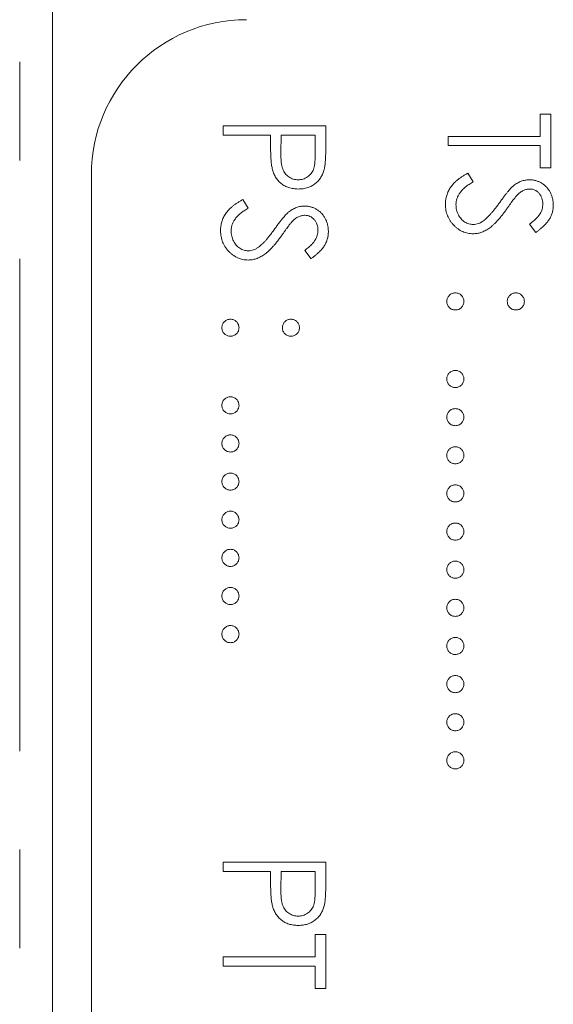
# Model space of a CAD drawing. Header units: millimetres. Extents: x -84 to 512, y -271 to 485.
# Tile 16 of 23: x 81.58 to 88.46, y 391.69 to 404.39. Entities that reach past the tile are written whole.
import ezdxf

# ---------------------------------------------------------------- set-up
doc = ezdxf.new("R2010")
doc.units = ezdxf.units.MM
doc.linetypes.add('PHANTOM', pattern=[12.7, 6.35, -1.27, 1.27, -1.27, 1.27, -1.27])

msp = doc.modelspace()

# ---------------------------------------------------------------- linework, layer by layer
at = {"color": 8, "linetype": 'PHANTOM', "lineweight": 0}
msp.add_line((81.576, 331.456), (81.576, 412.39), dxfattribs=at)
at = {"color": 7, "linetype": 'Continuous', "lineweight": 15}
for p, q in [((82, 344.39), (82, 412.39)), ((88.287, 403.173), (88.423, 403.173)), ((88.287, 402.885), (88.287, 403.173)), ((88.423, 403.173), (88.423, 402.478)), ((84.2, 403.02), (85.523, 403.02)), ((84.2, 402.902), (84.2, 403.02)), ((85.523, 403.02), (85.523, 402.761)), ((84.811, 402.902), (84.2, 402.902)), ((84.811, 402.807), (84.811, 402.902)), ((84.946, 402.902), (84.943, 402.67)), ((85.387, 402.902), (84.946, 402.902)), ((85.387, 402.66), (85.387, 402.902)), ((87.1, 402.766), (87.1, 402.885)), ((87.1, 402.885), (88.287, 402.885)), ((88.287, 402.766), (87.1, 402.766)), ((88.287, 402.478), (88.287, 402.766)), ((88.423, 402.478), (88.287, 402.478)), ((82.5, 402.39), (82.5, 346.39)), ((87.355, 402.41), (87.422, 402.298)), ((84.455, 402.071), (84.522, 401.959)), ((88.233, 401.647), (88.152, 401.754)), ((85.333, 401.307), (85.252, 401.415)), ((84.2, 393.523), (85.523, 393.523)), ((84.2, 393.404), (84.2, 393.523)), ((85.523, 393.523), (85.523, 393.263)), ((84.811, 393.404), (84.2, 393.404)), ((84.811, 393.309), (84.811, 393.404)), ((84.946, 393.404), (84.943, 393.172)), ((85.387, 393.404), (84.946, 393.404)), ((85.387, 393.162), (85.387, 393.404)), ((85.387, 392.59), (85.523, 392.59)), ((85.387, 392.301), (85.387, 392.59)), ((85.523, 392.59), (85.523, 391.894)), ((84.2, 392.183), (84.2, 392.301)), ((84.2, 392.301), (85.387, 392.301)), ((85.387, 392.183), (84.2, 392.183)), ((85.387, 391.894), (85.387, 392.183)), ((85.523, 391.894), (85.387, 391.894))]:
    msp.add_line(p, q, dxfattribs=at)
msp.add_arc((84.5, 402.39), 2, 90, 180, dxfattribs=at)
for points, knots in [([(84.832, 402.47), (84.831, 402.479), (84.827, 402.497), (84.822, 402.527), (84.819, 402.561), (84.816, 402.601), (84.814, 402.646), (84.812, 402.695), (84.811, 402.749), (84.811, 402.787), (84.811, 402.807)], [0, 0, 0, 0, 0.075173, 0.164746, 0.268017, 0.385912, 0.517789, 0.663691, 0.824413, 1, 1, 1, 1]), ([(85.523, 402.761), (85.523, 402.743), (85.523, 402.709), (85.522, 402.66), (85.52, 402.615), (85.518, 402.575), (85.516, 402.54), (85.512, 402.509), (85.508, 402.483), (85.505, 402.467), (85.503, 402.46)], [0, 0, 0, 0, 0.176956, 0.339055, 0.486318, 0.618781, 0.735619, 0.838742, 0.926457, 1, 1, 1, 1]), ([(84.943, 402.67), (84.943, 402.659), (84.943, 402.637), (84.945, 402.605), (84.947, 402.576), (84.949, 402.549), (84.953, 402.525), (84.956, 402.502), (84.962, 402.483), (84.969, 402.46), (84.981, 402.434), (84.998, 402.406), (85.021, 402.382), (85.046, 402.362), (85.074, 402.345), (85.104, 402.333), (85.135, 402.326), (85.157, 402.325), (85.168, 402.325)], [0, 0, 0, 0, 0.0725384, 0.1400338, 0.2024957, 0.2605751, 0.3132283, 0.3615832, 0.4048784, 0.4441274, 0.5163997, 0.5865067, 0.6550854, 0.7243838, 0.7939735, 0.8616377, 0.9301109, 1, 1, 1, 1]), ([(85.168, 402.325), (85.178, 402.325), (85.199, 402.326), (85.23, 402.333), (85.26, 402.345), (85.287, 402.362), (85.312, 402.382), (85.334, 402.405), (85.352, 402.431), (85.363, 402.456), (85.37, 402.478), (85.375, 402.496), (85.379, 402.518), (85.382, 402.542), (85.384, 402.568), (85.386, 402.596), (85.387, 402.627), (85.387, 402.649), (85.387, 402.66)], [0, 0, 0, 0, 0.070044, 0.139238, 0.208197, 0.279173, 0.349987, 0.418354, 0.48761, 0.557411, 0.59533, 0.637964, 0.685913, 0.738185, 0.796103, 0.858517, 0.926658, 1, 1, 1, 1]), ([(85.168, 402.206), (85.157, 402.206), (85.136, 402.207), (85.105, 402.211), (85.075, 402.216), (85.047, 402.223), (85.02, 402.233), (84.995, 402.245), (84.971, 402.26), (84.948, 402.276), (84.928, 402.295), (84.909, 402.315), (84.891, 402.336), (84.876, 402.36), (84.862, 402.385), (84.85, 402.412), (84.84, 402.441), (84.835, 402.46), (84.832, 402.47)], [0, 0, 0, 0, 0.070119, 0.137192, 0.202016, 0.264631, 0.326117, 0.38601, 0.445812, 0.505298, 0.564633, 0.624283, 0.683902, 0.743953, 0.805388, 0.868388, 0.933084, 1, 1, 1, 1]), ([(85.503, 402.46), (85.501, 402.45), (85.496, 402.432), (85.486, 402.406), (85.474, 402.382), (85.461, 402.358), (85.445, 402.336), (85.428, 402.315), (85.409, 402.295), (85.388, 402.277), (85.365, 402.26), (85.341, 402.246), (85.316, 402.234), (85.289, 402.223), (85.261, 402.216), (85.231, 402.21), (85.2, 402.207), (85.179, 402.206), (85.168, 402.206)], [0, 0, 0, 0, 0.0624813, 0.1234904, 0.1834111, 0.2431532, 0.3021267, 0.3617097, 0.4218423, 0.4829319, 0.5445523, 0.6056807, 0.6676797, 0.7299844, 0.7945509, 0.8603456, 0.9289074, 1, 1, 1, 1]), ([(87.066, 402.008), (87.066, 402.018), (87.067, 402.037), (87.07, 402.067), (87.075, 402.096), (87.082, 402.123), (87.092, 402.151), (87.103, 402.177), (87.117, 402.203), (87.132, 402.228), (87.151, 402.253), (87.172, 402.277), (87.195, 402.3), (87.222, 402.323), (87.251, 402.346), (87.283, 402.368), (87.318, 402.389), (87.343, 402.403), (87.355, 402.41)], [0, 0, 0, 0, 0.057208, 0.113696, 0.169178, 0.224159, 0.27872, 0.333794, 0.389241, 0.445822, 0.503704, 0.564294, 0.627975, 0.695038, 0.765373, 0.839611, 0.917538, 1, 1, 1, 1]), ([(87.947, 402.251), (87.954, 402.257), (87.97, 402.268), (87.994, 402.284), (88.018, 402.297), (88.043, 402.307), (88.069, 402.315), (88.095, 402.321), (88.121, 402.324), (88.139, 402.325), (88.148, 402.325)], [0, 0, 0, 0, 0.133507, 0.262559, 0.388264, 0.512667, 0.633722, 0.755394, 0.877553, 1, 1, 1, 1]), ([(88.148, 402.325), (88.162, 402.325), (88.19, 402.324), (88.23, 402.315), (88.269, 402.302), (88.305, 402.284), (88.339, 402.26), (88.369, 402.233), (88.395, 402.201), (88.417, 402.165), (88.435, 402.126), (88.448, 402.085), (88.455, 402.043), (88.456, 402.014), (88.457, 401.999)], [0, 0, 0, 0, 0.083785, 0.16578, 0.24628, 0.327461, 0.408797, 0.489715, 0.571376, 0.655523, 0.741019, 0.826547, 0.911989, 1, 1, 1, 1]), ([(87.422, 402.298), (87.405, 402.288), (87.371, 402.268), (87.326, 402.234), (87.288, 402.2), (87.257, 402.164), (87.232, 402.127), (87.215, 402.088), (87.204, 402.048), (87.202, 402.021), (87.202, 402.008)], [0, 0, 0, 0, 0.159004, 0.304646, 0.438547, 0.562322, 0.677433, 0.786897, 0.893611, 1, 1, 1, 1]), ([(87.767, 402.034), (87.777, 402.048), (87.796, 402.075), (87.824, 402.112), (87.849, 402.145), (87.873, 402.175), (87.894, 402.2), (87.913, 402.221), (87.931, 402.238), (87.942, 402.247), (87.947, 402.251)], [0, 0, 0, 0, 0.181535, 0.347082, 0.495568, 0.628357, 0.74552, 0.845831, 0.930782, 1, 1, 1, 1]), ([(88.154, 402.206), (88.147, 402.206), (88.132, 402.206), (88.111, 402.202), (88.091, 402.196), (88.07, 402.188), (88.049, 402.176), (88.027, 402.161), (88.005, 402.142), (87.99, 402.127), (87.983, 402.119)], [0, 0, 0, 0, 0.107285, 0.214746, 0.322939, 0.434116, 0.553412, 0.686073, 0.834256, 1, 1, 1, 1]), ([(88.321, 402.012), (88.321, 402.026), (88.32, 402.052), (88.31, 402.09), (88.295, 402.123), (88.274, 402.152), (88.248, 402.176), (88.219, 402.194), (88.187, 402.204), (88.165, 402.206), (88.154, 402.206)], [0, 0, 0, 0, 0.143073, 0.275903, 0.402371, 0.528414, 0.650356, 0.765895, 0.880774, 1, 1, 1, 1]), ([(84.166, 401.668), (84.166, 401.678), (84.167, 401.698), (84.17, 401.728), (84.175, 401.756), (84.182, 401.784), (84.192, 401.811), (84.203, 401.838), (84.217, 401.864), (84.232, 401.889), (84.251, 401.914), (84.272, 401.937), (84.295, 401.961), (84.322, 401.984), (84.351, 402.007), (84.383, 402.029), (84.418, 402.05), (84.443, 402.064), (84.455, 402.071)], [0, 0, 0, 0, 0.057208, 0.113696, 0.169178, 0.224159, 0.27872, 0.333794, 0.389241, 0.445822, 0.503704, 0.564294, 0.627975, 0.695038, 0.765373, 0.839611, 0.917538, 1, 1, 1, 1]), ([(87.983, 402.119), (87.98, 402.116), (87.974, 402.109), (87.964, 402.097), (87.952, 402.08), (87.936, 402.06), (87.918, 402.036), (87.898, 402.008), (87.876, 401.976), (87.859, 401.953), (87.851, 401.941)], [0, 0, 0, 0, 0.052594, 0.124952, 0.218094, 0.333502, 0.468789, 0.624938, 0.801683, 1, 1, 1, 1]), ([(84.522, 401.959), (84.505, 401.948), (84.471, 401.928), (84.426, 401.895), (84.388, 401.861), (84.357, 401.825), (84.332, 401.788), (84.315, 401.749), (84.304, 401.709), (84.302, 401.682), (84.302, 401.668)], [0, 0, 0, 0, 0.159004, 0.304646, 0.438547, 0.562322, 0.677433, 0.786897, 0.893611, 1, 1, 1, 1]), ([(85.047, 401.912), (85.054, 401.918), (85.07, 401.929), (85.094, 401.944), (85.118, 401.957), (85.143, 401.967), (85.169, 401.976), (85.195, 401.982), (85.221, 401.985), (85.239, 401.986), (85.248, 401.986)], [0, 0, 0, 0, 0.133507, 0.262559, 0.388264, 0.512667, 0.633722, 0.755394, 0.877553, 1, 1, 1, 1]), ([(85.248, 401.986), (85.262, 401.985), (85.29, 401.984), (85.33, 401.976), (85.369, 401.963), (85.405, 401.945), (85.439, 401.921), (85.469, 401.894), (85.495, 401.862), (85.517, 401.826), (85.535, 401.787), (85.548, 401.746), (85.555, 401.703), (85.556, 401.675), (85.557, 401.66)], [0, 0, 0, 0, 0.083785, 0.16578, 0.24628, 0.327461, 0.408797, 0.489715, 0.571376, 0.655523, 0.741019, 0.826547, 0.911989, 1, 1, 1, 1]), ([(87.424, 401.63), (87.412, 401.63), (87.389, 401.63), (87.354, 401.636), (87.321, 401.644), (87.289, 401.657), (87.257, 401.672), (87.228, 401.691), (87.199, 401.714), (87.172, 401.74), (87.147, 401.768), (87.126, 401.797), (87.107, 401.829), (87.092, 401.862), (87.081, 401.896), (87.072, 401.932), (87.067, 401.969), (87.066, 401.995), (87.066, 402.008)], [0, 0, 0, 0, 0.061484, 0.121775, 0.18092, 0.240256, 0.300114, 0.361146, 0.423501, 0.488669, 0.553954, 0.617581, 0.680238, 0.742187, 0.804663, 0.868259, 0.93302, 1, 1, 1, 1]), ([(87.202, 402.008), (87.202, 401.996), (87.203, 401.973), (87.209, 401.939), (87.218, 401.906), (87.232, 401.875), (87.248, 401.846), (87.268, 401.82), (87.29, 401.798), (87.315, 401.78), (87.341, 401.766), (87.369, 401.756), (87.397, 401.75), (87.416, 401.749), (87.426, 401.748)], [0, 0, 0, 0, 0.091264, 0.18093, 0.270088, 0.360156, 0.448343, 0.532666, 0.613834, 0.693982, 0.772716, 0.849335, 0.923967, 1, 1, 1, 1]), ([(87.851, 401.941), (87.841, 401.927), (87.82, 401.899), (87.79, 401.86), (87.76, 401.824), (87.731, 401.791), (87.704, 401.762), (87.677, 401.737), (87.65, 401.715), (87.617, 401.691), (87.576, 401.666), (87.525, 401.645), (87.475, 401.632), (87.441, 401.63), (87.424, 401.63)], [0, 0, 0, 0, 0.096972, 0.187773, 0.272396, 0.351321, 0.424335, 0.491909, 0.554233, 0.611268, 0.716348, 0.81454, 0.908495, 1, 1, 1, 1]), ([(87.556, 401.796), (87.563, 401.802), (87.579, 401.814), (87.603, 401.836), (87.627, 401.861), (87.654, 401.889), (87.68, 401.92), (87.708, 401.955), (87.737, 401.993), (87.757, 402.02), (87.767, 402.034)], [0, 0, 0, 0, 0.0902792, 0.1895299, 0.2991979, 0.4189259, 0.5483763, 0.6881364, 0.8390835, 1, 1, 1, 1]), ([(88.152, 401.754), (88.16, 401.76), (88.176, 401.773), (88.198, 401.792), (88.219, 401.81), (88.237, 401.827), (88.253, 401.844), (88.267, 401.86), (88.279, 401.875), (88.291, 401.894), (88.303, 401.918), (88.314, 401.948), (88.32, 401.98), (88.321, 402.001), (88.321, 402.012)], [0, 0, 0, 0, 0.098469, 0.189629, 0.274184, 0.352183, 0.423199, 0.488551, 0.548473, 0.60144, 0.701198, 0.799592, 0.898545, 1, 1, 1, 1]), ([(88.457, 401.999), (88.456, 401.983), (88.455, 401.952), (88.446, 401.907), (88.431, 401.863), (88.413, 401.828), (88.396, 401.8), (88.38, 401.779), (88.361, 401.758), (88.341, 401.736), (88.317, 401.714), (88.292, 401.692), (88.263, 401.669), (88.243, 401.654), (88.233, 401.647)], [0, 0, 0, 0, 0.107233, 0.213252, 0.31883, 0.426794, 0.483646, 0.543604, 0.608308, 0.677127, 0.750686, 0.828713, 0.91219, 1, 1, 1, 1]), ([(84.867, 401.695), (84.877, 401.709), (84.896, 401.736), (84.924, 401.773), (84.949, 401.806), (84.973, 401.835), (84.994, 401.86), (85.013, 401.882), (85.031, 401.898), (85.042, 401.908), (85.047, 401.912)], [0, 0, 0, 0, 0.181535, 0.347082, 0.495568, 0.628357, 0.74552, 0.845831, 0.930782, 1, 1, 1, 1]), ([(85.254, 401.867), (85.247, 401.867), (85.232, 401.867), (85.211, 401.862), (85.191, 401.857), (85.17, 401.849), (85.149, 401.837), (85.127, 401.822), (85.105, 401.802), (85.09, 401.788), (85.083, 401.78)], [0, 0, 0, 0, 0.107285, 0.214746, 0.322939, 0.434116, 0.553412, 0.686073, 0.834256, 1, 1, 1, 1]), ([(85.421, 401.673), (85.421, 401.687), (85.42, 401.713), (85.41, 401.751), (85.395, 401.784), (85.374, 401.813), (85.348, 401.837), (85.319, 401.855), (85.287, 401.865), (85.265, 401.866), (85.254, 401.867)], [0, 0, 0, 0, 0.143073, 0.275903, 0.402371, 0.528414, 0.650356, 0.765895, 0.880774, 1, 1, 1, 1]), ([(84.656, 401.457), (84.663, 401.463), (84.679, 401.475), (84.703, 401.496), (84.727, 401.521), (84.754, 401.549), (84.78, 401.581), (84.808, 401.616), (84.837, 401.654), (84.857, 401.681), (84.867, 401.695)], [0, 0, 0, 0, 0.090279, 0.18953, 0.299198, 0.418926, 0.548376, 0.688136, 0.839084, 1, 1, 1, 1]), ([(85.083, 401.78), (85.08, 401.777), (85.074, 401.77), (85.064, 401.758), (85.052, 401.741), (85.036, 401.721), (85.018, 401.697), (84.998, 401.668), (84.976, 401.637), (84.959, 401.614), (84.951, 401.602)], [0, 0, 0, 0, 0.052594, 0.124952, 0.218094, 0.333502, 0.468789, 0.624938, 0.801683, 1, 1, 1, 1]), ([(87.426, 401.748), (87.437, 401.749), (87.459, 401.75), (87.492, 401.76), (87.525, 401.775), (87.545, 401.789), (87.556, 401.796)], [0, 0, 0, 0, 0.234723, 0.477158, 0.728556, 1, 1, 1, 1]), ([(84.524, 401.29), (84.512, 401.291), (84.489, 401.291), (84.454, 401.297), (84.421, 401.305), (84.389, 401.318), (84.357, 401.333), (84.328, 401.352), (84.299, 401.375), (84.272, 401.4), (84.247, 401.428), (84.226, 401.458), (84.207, 401.49), (84.192, 401.522), (84.181, 401.557), (84.172, 401.593), (84.167, 401.63), (84.166, 401.655), (84.166, 401.668)], [0, 0, 0, 0, 0.061484, 0.121775, 0.18092, 0.240256, 0.300114, 0.361146, 0.423501, 0.488669, 0.553954, 0.617581, 0.680238, 0.742187, 0.804663, 0.868259, 0.93302, 1, 1, 1, 1]), ([(84.302, 401.668), (84.302, 401.657), (84.303, 401.634), (84.309, 401.6), (84.318, 401.567), (84.332, 401.536), (84.348, 401.507), (84.368, 401.481), (84.39, 401.459), (84.415, 401.441), (84.441, 401.427), (84.469, 401.416), (84.497, 401.41), (84.516, 401.41), (84.526, 401.409)], [0, 0, 0, 0, 0.091264, 0.18093, 0.270088, 0.360156, 0.448343, 0.532666, 0.613834, 0.693982, 0.772716, 0.849335, 0.923967, 1, 1, 1, 1]), ([(84.951, 401.602), (84.941, 401.588), (84.92, 401.56), (84.89, 401.52), (84.86, 401.484), (84.831, 401.452), (84.804, 401.423), (84.777, 401.398), (84.75, 401.375), (84.717, 401.352), (84.676, 401.327), (84.625, 401.306), (84.575, 401.293), (84.541, 401.291), (84.524, 401.29)], [0, 0, 0, 0, 0.096972, 0.187773, 0.272396, 0.351321, 0.424335, 0.491909, 0.554233, 0.611268, 0.716348, 0.81454, 0.908495, 1, 1, 1, 1]), ([(85.252, 401.415), (85.26, 401.421), (85.276, 401.434), (85.298, 401.453), (85.319, 401.47), (85.337, 401.488), (85.353, 401.504), (85.367, 401.52), (85.379, 401.536), (85.391, 401.555), (85.403, 401.579), (85.414, 401.609), (85.42, 401.641), (85.421, 401.662), (85.421, 401.673)], [0, 0, 0, 0, 0.098469, 0.189629, 0.274184, 0.352183, 0.423199, 0.488551, 0.548473, 0.60144, 0.701198, 0.799592, 0.898545, 1, 1, 1, 1]), ([(85.557, 401.66), (85.556, 401.644), (85.555, 401.613), (85.546, 401.568), (85.531, 401.524), (85.513, 401.488), (85.496, 401.461), (85.48, 401.44), (85.461, 401.418), (85.441, 401.397), (85.417, 401.375), (85.392, 401.352), (85.363, 401.33), (85.343, 401.315), (85.333, 401.307)], [0, 0, 0, 0, 0.107233, 0.213252, 0.31883, 0.426794, 0.483646, 0.543604, 0.608308, 0.677127, 0.750686, 0.828713, 0.91219, 1, 1, 1, 1]), ([(84.526, 401.409), (84.537, 401.41), (84.559, 401.411), (84.592, 401.42), (84.625, 401.435), (84.645, 401.449), (84.656, 401.457)], [0, 0, 0, 0, 0.234723, 0.477158, 0.728556, 1, 1, 1, 1]), ([(87.083, 400.756), (87.083, 400.764), (87.084, 400.778), (87.091, 400.799), (87.101, 400.818), (87.115, 400.835), (87.132, 400.848), (87.151, 400.859), (87.172, 400.865), (87.186, 400.866), (87.193, 400.866)], [0, 0, 0, 0, 0.1277566, 0.2494144, 0.3727965, 0.5001113, 0.6286099, 0.7506434, 0.8737684, 1, 1, 1, 1]), ([(87.193, 400.866), (87.201, 400.866), (87.215, 400.865), (87.236, 400.859), (87.255, 400.849), (87.272, 400.835), (87.286, 400.818), (87.296, 400.799), (87.302, 400.778), (87.303, 400.764), (87.304, 400.756)], [0, 0, 0, 0, 0.129097, 0.252046, 0.373905, 0.5010378, 0.6281707, 0.7513765, 0.872426, 1, 1, 1, 1]), ([(87.863, 400.756), (87.864, 400.764), (87.864, 400.778), (87.871, 400.799), (87.881, 400.818), (87.895, 400.835), (87.912, 400.849), (87.931, 400.859), (87.951, 400.865), (87.966, 400.866), (87.973, 400.866)], [0, 0, 0, 0, 0.127574, 0.2486235, 0.3718293, 0.4989622, 0.626095, 0.747954, 0.870903, 1, 1, 1, 1]), ([(87.973, 400.866), (87.981, 400.866), (87.995, 400.865), (88.016, 400.859), (88.035, 400.849), (88.052, 400.834), (88.066, 400.818), (88.076, 400.799), (88.083, 400.778), (88.083, 400.764), (88.084, 400.756)], [0, 0, 0, 0, 0.126257, 0.2494068, 0.3714648, 0.4988052, 0.6271285, 0.7505355, 0.8722177, 1, 1, 1, 1]), ([(87.193, 400.646), (87.186, 400.646), (87.172, 400.647), (87.151, 400.653), (87.132, 400.664), (87.115, 400.678), (87.101, 400.695), (87.091, 400.714), (87.084, 400.734), (87.083, 400.749), (87.083, 400.756)], [0, 0, 0, 0, 0.126178, 0.248821, 0.37154, 0.499984, 0.627244, 0.749226, 0.872298, 1, 1, 1, 1]), ([(87.304, 400.756), (87.303, 400.749), (87.302, 400.734), (87.296, 400.713), (87.286, 400.695), (87.272, 400.678), (87.255, 400.664), (87.236, 400.653), (87.215, 400.647), (87.201, 400.646), (87.193, 400.646)], [0, 0, 0, 0, 0.127519, 0.249986, 0.371792, 0.49887, 0.625948, 0.748492, 0.870959, 1, 1, 1, 1]), ([(87.973, 400.646), (87.966, 400.646), (87.951, 400.647), (87.93, 400.653), (87.912, 400.664), (87.895, 400.678), (87.881, 400.695), (87.87, 400.713), (87.865, 400.734), (87.864, 400.749), (87.863, 400.756)], [0, 0, 0, 0, 0.129041, 0.251508, 0.374052, 0.50113, 0.628208, 0.750014, 0.872481, 1, 1, 1, 1]), ([(88.084, 400.756), (88.083, 400.749), (88.082, 400.734), (88.077, 400.713), (88.066, 400.695), (88.052, 400.678), (88.035, 400.664), (88.016, 400.653), (87.995, 400.647), (87.981, 400.646), (87.973, 400.646)], [0, 0, 0, 0, 0.127519, 0.249986, 0.371792, 0.49887, 0.625948, 0.748492, 0.870959, 1, 1, 1, 1]), ([(84.183, 400.417), (84.183, 400.424), (84.184, 400.439), (84.191, 400.459), (84.201, 400.479), (84.215, 400.495), (84.232, 400.509), (84.251, 400.52), (84.272, 400.526), (84.286, 400.527), (84.293, 400.527)], [0, 0, 0, 0, 0.1277566, 0.2494144, 0.3727965, 0.5001113, 0.6286099, 0.7506434, 0.8737684, 1, 1, 1, 1]), ([(84.293, 400.307), (84.286, 400.307), (84.272, 400.308), (84.251, 400.314), (84.232, 400.325), (84.215, 400.338), (84.201, 400.355), (84.191, 400.374), (84.184, 400.395), (84.183, 400.41), (84.183, 400.417)], [0, 0, 0, 0, 0.126178, 0.248821, 0.37154, 0.499984, 0.627244, 0.749226, 0.872298, 1, 1, 1, 1]), ([(84.293, 400.527), (84.301, 400.527), (84.315, 400.526), (84.336, 400.52), (84.355, 400.509), (84.372, 400.495), (84.386, 400.479), (84.396, 400.46), (84.402, 400.439), (84.403, 400.424), (84.404, 400.417)], [0, 0, 0, 0, 0.129097, 0.252046, 0.373905, 0.5010378, 0.6281707, 0.7513765, 0.872426, 1, 1, 1, 1]), ([(84.404, 400.417), (84.403, 400.41), (84.402, 400.395), (84.396, 400.374), (84.386, 400.355), (84.372, 400.339), (84.355, 400.325), (84.336, 400.314), (84.315, 400.308), (84.301, 400.307), (84.293, 400.307)], [0, 0, 0, 0, 0.127519, 0.249986, 0.371792, 0.49887, 0.625948, 0.748492, 0.870959, 1, 1, 1, 1]), ([(84.963, 400.417), (84.964, 400.424), (84.964, 400.439), (84.971, 400.46), (84.981, 400.479), (84.995, 400.495), (85.012, 400.509), (85.031, 400.52), (85.051, 400.526), (85.066, 400.527), (85.073, 400.527)], [0, 0, 0, 0, 0.127574, 0.2486235, 0.3718293, 0.4989622, 0.626095, 0.747954, 0.870903, 1, 1, 1, 1]), ([(85.073, 400.307), (85.066, 400.307), (85.051, 400.308), (85.03, 400.314), (85.012, 400.325), (84.995, 400.339), (84.981, 400.355), (84.97, 400.374), (84.965, 400.395), (84.964, 400.41), (84.963, 400.417)], [0, 0, 0, 0, 0.129041, 0.251508, 0.374052, 0.50113, 0.628208, 0.750014, 0.872481, 1, 1, 1, 1]), ([(85.073, 400.527), (85.081, 400.527), (85.095, 400.526), (85.116, 400.52), (85.135, 400.509), (85.152, 400.495), (85.166, 400.479), (85.176, 400.459), (85.183, 400.439), (85.183, 400.424), (85.184, 400.417)], [0, 0, 0, 0, 0.126257, 0.249407, 0.371465, 0.498805, 0.627129, 0.750535, 0.872218, 1, 1, 1, 1]), ([(85.184, 400.417), (85.183, 400.41), (85.182, 400.395), (85.177, 400.374), (85.166, 400.355), (85.152, 400.339), (85.135, 400.325), (85.116, 400.314), (85.095, 400.308), (85.081, 400.307), (85.073, 400.307)], [0, 0, 0, 0, 0.127519, 0.249986, 0.371792, 0.49887, 0.625948, 0.748492, 0.870959, 1, 1, 1, 1]), ([(87.083, 399.756), (87.083, 399.763), (87.084, 399.777), (87.091, 399.798), (87.101, 399.817), (87.115, 399.834), (87.132, 399.848), (87.151, 399.858), (87.172, 399.865), (87.186, 399.865), (87.193, 399.866)], [0, 0, 0, 0, 0.1277566, 0.2494144, 0.3727965, 0.5001113, 0.6286099, 0.7506434, 0.8737684, 1, 1, 1, 1]), ([(87.193, 399.866), (87.201, 399.865), (87.215, 399.865), (87.236, 399.858), (87.255, 399.848), (87.272, 399.834), (87.286, 399.817), (87.296, 399.798), (87.302, 399.777), (87.303, 399.763), (87.304, 399.756)], [0, 0, 0, 0, 0.129097, 0.252046, 0.373905, 0.5010378, 0.6281707, 0.7513765, 0.872426, 1, 1, 1, 1]), ([(87.193, 399.645), (87.186, 399.646), (87.172, 399.647), (87.151, 399.652), (87.132, 399.663), (87.115, 399.677), (87.101, 399.694), (87.091, 399.713), (87.084, 399.734), (87.083, 399.748), (87.083, 399.756)], [0, 0, 0, 0, 0.126178, 0.248821, 0.37154, 0.499984, 0.627244, 0.749226, 0.872298, 1, 1, 1, 1]), ([(87.304, 399.756), (87.303, 399.748), (87.302, 399.734), (87.296, 399.713), (87.286, 399.694), (87.272, 399.677), (87.255, 399.663), (87.236, 399.652), (87.215, 399.647), (87.201, 399.646), (87.193, 399.645)], [0, 0, 0, 0, 0.127519, 0.249986, 0.371792, 0.49887, 0.625948, 0.748492, 0.870959, 1, 1, 1, 1]), ([(84.183, 399.416), (84.183, 399.424), (84.184, 399.438), (84.191, 399.459), (84.201, 399.478), (84.215, 399.495), (84.232, 399.509), (84.251, 399.519), (84.272, 399.525), (84.286, 399.526), (84.293, 399.527)], [0, 0, 0, 0, 0.1277566, 0.2494144, 0.3727965, 0.5001113, 0.6286099, 0.7506434, 0.8737684, 1, 1, 1, 1]), ([(84.293, 399.527), (84.301, 399.526), (84.315, 399.525), (84.336, 399.519), (84.355, 399.509), (84.372, 399.495), (84.386, 399.478), (84.396, 399.459), (84.402, 399.438), (84.403, 399.424), (84.404, 399.416)], [0, 0, 0, 0, 0.129097, 0.252046, 0.373905, 0.5010378, 0.6281707, 0.7513765, 0.872426, 1, 1, 1, 1]), ([(84.293, 399.306), (84.286, 399.307), (84.272, 399.307), (84.251, 399.313), (84.232, 399.324), (84.215, 399.338), (84.201, 399.355), (84.191, 399.374), (84.184, 399.394), (84.183, 399.409), (84.183, 399.416)], [0, 0, 0, 0, 0.126178, 0.248821, 0.37154, 0.499984, 0.627244, 0.749226, 0.872298, 1, 1, 1, 1]), ([(84.404, 399.416), (84.403, 399.409), (84.402, 399.394), (84.396, 399.374), (84.386, 399.355), (84.372, 399.338), (84.355, 399.324), (84.336, 399.313), (84.315, 399.307), (84.301, 399.306), (84.293, 399.306)], [0, 0, 0, 0, 0.127519, 0.249986, 0.371792, 0.49887, 0.625948, 0.748492, 0.870959, 1, 1, 1, 1]), ([(87.083, 399.264), (87.083, 399.271), (87.084, 399.285), (87.091, 399.306), (87.101, 399.325), (87.115, 399.342), (87.132, 399.356), (87.151, 399.366), (87.172, 399.373), (87.186, 399.373), (87.193, 399.374)], [0, 0, 0, 0, 0.1277566, 0.2494144, 0.3727965, 0.5001113, 0.6286099, 0.7506434, 0.8737684, 1, 1, 1, 1]), ([(87.193, 399.153), (87.186, 399.154), (87.172, 399.155), (87.151, 399.161), (87.132, 399.171), (87.115, 399.185), (87.101, 399.202), (87.091, 399.221), (87.084, 399.242), (87.083, 399.256), (87.083, 399.264)], [0, 0, 0, 0, 0.126178, 0.248821, 0.37154, 0.499984, 0.627244, 0.749226, 0.872298, 1, 1, 1, 1]), ([(87.193, 399.374), (87.201, 399.373), (87.215, 399.373), (87.236, 399.366), (87.255, 399.356), (87.272, 399.342), (87.286, 399.325), (87.296, 399.306), (87.302, 399.285), (87.303, 399.271), (87.304, 399.264)], [0, 0, 0, 0, 0.129097, 0.252046, 0.373905, 0.5010378, 0.6281707, 0.7513765, 0.872426, 1, 1, 1, 1]), ([(87.304, 399.264), (87.303, 399.256), (87.302, 399.242), (87.296, 399.221), (87.286, 399.202), (87.272, 399.185), (87.255, 399.171), (87.236, 399.161), (87.215, 399.155), (87.201, 399.154), (87.193, 399.153)], [0, 0, 0, 0, 0.127519, 0.249986, 0.371792, 0.49887, 0.625948, 0.748492, 0.870959, 1, 1, 1, 1]), ([(84.183, 398.924), (84.183, 398.932), (84.184, 398.946), (84.191, 398.967), (84.201, 398.986), (84.215, 399.003), (84.232, 399.017), (84.251, 399.027), (84.272, 399.033), (84.286, 399.034), (84.293, 399.035)], [0, 0, 0, 0, 0.1277566, 0.2494144, 0.3727965, 0.5001113, 0.6286099, 0.7506434, 0.8737684, 1, 1, 1, 1]), ([(84.293, 399.035), (84.301, 399.034), (84.315, 399.033), (84.336, 399.027), (84.355, 399.017), (84.372, 399.003), (84.386, 398.986), (84.396, 398.967), (84.402, 398.946), (84.403, 398.932), (84.404, 398.924)], [0, 0, 0, 0, 0.129097, 0.252046, 0.373905, 0.5010378, 0.6281707, 0.7513765, 0.872426, 1, 1, 1, 1]), ([(84.293, 398.814), (84.286, 398.815), (84.272, 398.816), (84.251, 398.821), (84.232, 398.832), (84.215, 398.846), (84.201, 398.863), (84.191, 398.882), (84.184, 398.903), (84.183, 398.917), (84.183, 398.924)], [0, 0, 0, 0, 0.126178, 0.248821, 0.37154, 0.499984, 0.627244, 0.749226, 0.872298, 1, 1, 1, 1]), ([(84.404, 398.924), (84.403, 398.917), (84.402, 398.903), (84.396, 398.882), (84.386, 398.863), (84.372, 398.846), (84.355, 398.832), (84.336, 398.821), (84.315, 398.815), (84.301, 398.815), (84.293, 398.814)], [0, 0, 0, 0, 0.127519, 0.249986, 0.371792, 0.49887, 0.625948, 0.748492, 0.870959, 1, 1, 1, 1]), ([(87.083, 398.772), (87.083, 398.779), (87.084, 398.794), (87.091, 398.814), (87.101, 398.833), (87.115, 398.85), (87.132, 398.864), (87.151, 398.875), (87.172, 398.881), (87.186, 398.882), (87.193, 398.882)], [0, 0, 0, 0, 0.1277566, 0.2494144, 0.3727965, 0.5001113, 0.6286099, 0.7506434, 0.8737684, 1, 1, 1, 1]), ([(87.193, 398.882), (87.201, 398.882), (87.215, 398.881), (87.236, 398.875), (87.255, 398.864), (87.272, 398.85), (87.286, 398.833), (87.296, 398.814), (87.302, 398.794), (87.303, 398.779), (87.304, 398.772)], [0, 0, 0, 0, 0.129097, 0.252046, 0.373905, 0.5010378, 0.6281707, 0.7513765, 0.872426, 1, 1, 1, 1]), ([(87.193, 398.662), (87.186, 398.662), (87.172, 398.663), (87.151, 398.669), (87.132, 398.68), (87.115, 398.693), (87.101, 398.71), (87.091, 398.729), (87.084, 398.75), (87.083, 398.764), (87.083, 398.772)], [0, 0, 0, 0, 0.126178, 0.248821, 0.37154, 0.499984, 0.627244, 0.749226, 0.872298, 1, 1, 1, 1]), ([(87.304, 398.772), (87.303, 398.764), (87.302, 398.75), (87.296, 398.729), (87.286, 398.71), (87.272, 398.693), (87.255, 398.68), (87.236, 398.669), (87.215, 398.663), (87.201, 398.662), (87.193, 398.662)], [0, 0, 0, 0, 0.127519, 0.249986, 0.371792, 0.49887, 0.625948, 0.748492, 0.870959, 1, 1, 1, 1]), ([(84.183, 398.433), (84.183, 398.44), (84.184, 398.454), (84.191, 398.475), (84.201, 398.494), (84.215, 398.511), (84.232, 398.525), (84.251, 398.535), (84.272, 398.542), (84.286, 398.542), (84.293, 398.543)], [0, 0, 0, 0, 0.1277566, 0.2494144, 0.3727965, 0.5001113, 0.6286099, 0.7506434, 0.8737684, 1, 1, 1, 1]), ([(84.293, 398.543), (84.301, 398.542), (84.315, 398.542), (84.336, 398.535), (84.355, 398.525), (84.372, 398.511), (84.386, 398.494), (84.396, 398.475), (84.402, 398.454), (84.403, 398.44), (84.404, 398.433)], [0, 0, 0, 0, 0.129097, 0.252046, 0.373905, 0.5010378, 0.6281707, 0.7513765, 0.872426, 1, 1, 1, 1]), ([(84.293, 398.322), (84.286, 398.323), (84.272, 398.324), (84.251, 398.329), (84.232, 398.34), (84.215, 398.354), (84.201, 398.371), (84.191, 398.39), (84.184, 398.411), (84.183, 398.425), (84.183, 398.433)], [0, 0, 0, 0, 0.126178, 0.248821, 0.37154, 0.499984, 0.627244, 0.749226, 0.872298, 1, 1, 1, 1]), ([(84.404, 398.433), (84.403, 398.425), (84.402, 398.411), (84.396, 398.39), (84.386, 398.371), (84.372, 398.354), (84.355, 398.34), (84.336, 398.329), (84.315, 398.324), (84.301, 398.323), (84.293, 398.322)], [0, 0, 0, 0, 0.127519, 0.249986, 0.371792, 0.49887, 0.625948, 0.748492, 0.870959, 1, 1, 1, 1]), ([(87.083, 398.28), (87.083, 398.287), (87.084, 398.302), (87.091, 398.322), (87.101, 398.341), (87.115, 398.358), (87.132, 398.372), (87.151, 398.383), (87.172, 398.389), (87.186, 398.39), (87.193, 398.39)], [0, 0, 0, 0, 0.1277566, 0.2494144, 0.3727965, 0.5001113, 0.6286099, 0.7506434, 0.8737684, 1, 1, 1, 1]), ([(87.193, 398.39), (87.201, 398.39), (87.215, 398.389), (87.236, 398.383), (87.255, 398.372), (87.272, 398.358), (87.286, 398.341), (87.296, 398.322), (87.302, 398.302), (87.303, 398.287), (87.304, 398.28)], [0, 0, 0, 0, 0.129097, 0.252046, 0.373905, 0.5010378, 0.6281707, 0.7513765, 0.872426, 1, 1, 1, 1]), ([(87.193, 398.17), (87.186, 398.17), (87.172, 398.171), (87.151, 398.177), (87.132, 398.188), (87.115, 398.201), (87.101, 398.218), (87.091, 398.237), (87.084, 398.258), (87.083, 398.273), (87.083, 398.28)], [0, 0, 0, 0, 0.126178, 0.248821, 0.37154, 0.499984, 0.627244, 0.749226, 0.872298, 1, 1, 1, 1]), ([(87.304, 398.28), (87.303, 398.273), (87.302, 398.258), (87.296, 398.237), (87.286, 398.218), (87.272, 398.202), (87.255, 398.188), (87.236, 398.177), (87.215, 398.171), (87.201, 398.17), (87.193, 398.17)], [0, 0, 0, 0, 0.127519, 0.249986, 0.371792, 0.49887, 0.625948, 0.748492, 0.870959, 1, 1, 1, 1]), ([(84.183, 397.941), (84.183, 397.948), (84.184, 397.963), (84.191, 397.983), (84.201, 398.002), (84.215, 398.019), (84.232, 398.033), (84.251, 398.043), (84.272, 398.05), (84.286, 398.051), (84.293, 398.051)], [0, 0, 0, 0, 0.1277566, 0.2494144, 0.3727965, 0.5001113, 0.6286099, 0.7506434, 0.8737684, 1, 1, 1, 1]), ([(84.293, 398.051), (84.301, 398.051), (84.315, 398.05), (84.336, 398.043), (84.355, 398.033), (84.372, 398.019), (84.386, 398.002), (84.396, 397.983), (84.402, 397.962), (84.403, 397.948), (84.404, 397.941)], [0, 0, 0, 0, 0.129097, 0.252046, 0.373905, 0.5010378, 0.6281707, 0.7513765, 0.872426, 1, 1, 1, 1]), ([(84.293, 397.83), (84.286, 397.831), (84.272, 397.832), (84.251, 397.838), (84.232, 397.849), (84.215, 397.862), (84.201, 397.879), (84.191, 397.898), (84.184, 397.919), (84.183, 397.933), (84.183, 397.941)], [0, 0, 0, 0, 0.126178, 0.248821, 0.37154, 0.499984, 0.627244, 0.749226, 0.872298, 1, 1, 1, 1]), ([(84.404, 397.941), (84.403, 397.933), (84.402, 397.919), (84.396, 397.898), (84.386, 397.879), (84.372, 397.862), (84.355, 397.848), (84.336, 397.838), (84.315, 397.832), (84.301, 397.831), (84.293, 397.83)], [0, 0, 0, 0, 0.127519, 0.249986, 0.371792, 0.49887, 0.625948, 0.748492, 0.870959, 1, 1, 1, 1]), ([(87.083, 397.788), (87.083, 397.795), (87.084, 397.81), (87.091, 397.831), (87.101, 397.85), (87.115, 397.867), (87.132, 397.88), (87.151, 397.891), (87.172, 397.897), (87.186, 397.898), (87.193, 397.898)], [0, 0, 0, 0, 0.1277566, 0.2494144, 0.3727965, 0.5001113, 0.6286099, 0.7506434, 0.8737684, 1, 1, 1, 1]), ([(87.193, 397.898), (87.201, 397.898), (87.215, 397.897), (87.236, 397.891), (87.255, 397.88), (87.272, 397.866), (87.286, 397.85), (87.296, 397.831), (87.302, 397.81), (87.303, 397.795), (87.304, 397.788)], [0, 0, 0, 0, 0.129097, 0.252046, 0.373905, 0.5010378, 0.6281707, 0.7513765, 0.872426, 1, 1, 1, 1]), ([(87.193, 397.678), (87.186, 397.678), (87.172, 397.679), (87.151, 397.685), (87.132, 397.696), (87.115, 397.71), (87.101, 397.727), (87.091, 397.745), (87.084, 397.766), (87.083, 397.781), (87.083, 397.788)], [0, 0, 0, 0, 0.126178, 0.248821, 0.37154, 0.499984, 0.627244, 0.749226, 0.872298, 1, 1, 1, 1]), ([(87.304, 397.788), (87.303, 397.781), (87.302, 397.766), (87.296, 397.745), (87.286, 397.727), (87.272, 397.71), (87.255, 397.696), (87.236, 397.685), (87.215, 397.679), (87.201, 397.678), (87.193, 397.678)], [0, 0, 0, 0, 0.127519, 0.249986, 0.371792, 0.49887, 0.625948, 0.748492, 0.870959, 1, 1, 1, 1]), ([(84.183, 397.449), (84.183, 397.456), (84.184, 397.471), (84.191, 397.491), (84.201, 397.51), (84.215, 397.527), (84.232, 397.541), (84.251, 397.552), (84.272, 397.558), (84.286, 397.559), (84.293, 397.559)], [0, 0, 0, 0, 0.1277566, 0.2494144, 0.3727965, 0.5001113, 0.6286099, 0.7506434, 0.8737684, 1, 1, 1, 1]), ([(84.293, 397.559), (84.301, 397.559), (84.315, 397.558), (84.336, 397.552), (84.355, 397.541), (84.372, 397.527), (84.386, 397.51), (84.396, 397.491), (84.402, 397.471), (84.403, 397.456), (84.404, 397.449)], [0, 0, 0, 0, 0.129097, 0.252046, 0.373905, 0.5010378, 0.6281707, 0.7513765, 0.872426, 1, 1, 1, 1]), ([(84.293, 397.339), (84.286, 397.339), (84.272, 397.34), (84.251, 397.346), (84.232, 397.357), (84.215, 397.37), (84.201, 397.387), (84.191, 397.406), (84.184, 397.427), (84.183, 397.442), (84.183, 397.449)], [0, 0, 0, 0, 0.126178, 0.248821, 0.37154, 0.499984, 0.627244, 0.749226, 0.872298, 1, 1, 1, 1]), ([(84.404, 397.449), (84.403, 397.442), (84.402, 397.427), (84.396, 397.406), (84.386, 397.387), (84.372, 397.37), (84.355, 397.357), (84.336, 397.346), (84.315, 397.34), (84.301, 397.339), (84.293, 397.339)], [0, 0, 0, 0, 0.127519, 0.249986, 0.371792, 0.49887, 0.625948, 0.748492, 0.870959, 1, 1, 1, 1]), ([(87.083, 397.296), (87.083, 397.304), (87.084, 397.318), (87.091, 397.339), (87.101, 397.358), (87.115, 397.375), (87.132, 397.389), (87.151, 397.399), (87.172, 397.405), (87.186, 397.406), (87.193, 397.406)], [0, 0, 0, 0, 0.1277566, 0.2494144, 0.3727965, 0.5001113, 0.6286099, 0.7506434, 0.8737684, 1, 1, 1, 1]), ([(87.193, 397.406), (87.201, 397.406), (87.215, 397.405), (87.236, 397.399), (87.255, 397.389), (87.272, 397.375), (87.286, 397.358), (87.296, 397.339), (87.302, 397.318), (87.303, 397.304), (87.304, 397.296)], [0, 0, 0, 0, 0.129097, 0.252046, 0.373905, 0.5010378, 0.6281707, 0.7513765, 0.872426, 1, 1, 1, 1]), ([(87.193, 397.186), (87.186, 397.186), (87.172, 397.187), (87.151, 397.193), (87.132, 397.204), (87.115, 397.218), (87.101, 397.235), (87.091, 397.254), (87.084, 397.274), (87.083, 397.289), (87.083, 397.296)], [0, 0, 0, 0, 0.126178, 0.248821, 0.37154, 0.499984, 0.627244, 0.749226, 0.872298, 1, 1, 1, 1]), ([(87.304, 397.296), (87.303, 397.289), (87.302, 397.274), (87.296, 397.254), (87.286, 397.235), (87.272, 397.218), (87.255, 397.204), (87.236, 397.193), (87.215, 397.187), (87.201, 397.186), (87.193, 397.186)], [0, 0, 0, 0, 0.127519, 0.249986, 0.371792, 0.49887, 0.625948, 0.748492, 0.870959, 1, 1, 1, 1]), ([(84.183, 396.957), (84.183, 396.964), (84.184, 396.979), (84.191, 397), (84.201, 397.019), (84.215, 397.036), (84.232, 397.049), (84.251, 397.06), (84.272, 397.066), (84.286, 397.067), (84.293, 397.067)], [0, 0, 0, 0, 0.1277566, 0.2494144, 0.3727965, 0.5001113, 0.6286099, 0.7506434, 0.8737684, 1, 1, 1, 1]), ([(84.293, 397.067), (84.301, 397.067), (84.315, 397.066), (84.336, 397.06), (84.355, 397.049), (84.372, 397.035), (84.386, 397.019), (84.396, 397), (84.402, 396.979), (84.403, 396.964), (84.404, 396.957)], [0, 0, 0, 0, 0.129097, 0.252046, 0.373905, 0.5010378, 0.6281707, 0.7513765, 0.872426, 1, 1, 1, 1]), ([(84.293, 396.847), (84.286, 396.847), (84.272, 396.848), (84.251, 396.854), (84.232, 396.865), (84.215, 396.879), (84.201, 396.895), (84.191, 396.914), (84.184, 396.935), (84.183, 396.95), (84.183, 396.957)], [0, 0, 0, 0, 0.126178, 0.248821, 0.37154, 0.499984, 0.627244, 0.749226, 0.872298, 1, 1, 1, 1]), ([(84.404, 396.957), (84.403, 396.95), (84.402, 396.935), (84.396, 396.914), (84.386, 396.895), (84.372, 396.879), (84.355, 396.865), (84.336, 396.854), (84.315, 396.848), (84.301, 396.847), (84.293, 396.847)], [0, 0, 0, 0, 0.127519, 0.249986, 0.371792, 0.49887, 0.625948, 0.748492, 0.870959, 1, 1, 1, 1]), ([(87.083, 396.804), (87.083, 396.812), (87.084, 396.826), (87.091, 396.847), (87.101, 396.866), (87.115, 396.883), (87.132, 396.897), (87.151, 396.907), (87.172, 396.913), (87.186, 396.914), (87.193, 396.915)], [0, 0, 0, 0, 0.1277566, 0.2494144, 0.3727965, 0.5001113, 0.6286099, 0.7506434, 0.8737684, 1, 1, 1, 1]), ([(87.193, 396.915), (87.201, 396.914), (87.215, 396.913), (87.236, 396.907), (87.255, 396.897), (87.272, 396.883), (87.286, 396.866), (87.296, 396.847), (87.302, 396.826), (87.303, 396.812), (87.304, 396.804)], [0, 0, 0, 0, 0.129097, 0.252046, 0.373905, 0.5010378, 0.6281707, 0.7513765, 0.872426, 1, 1, 1, 1]), ([(87.193, 396.694), (87.186, 396.695), (87.172, 396.695), (87.151, 396.701), (87.132, 396.712), (87.115, 396.726), (87.101, 396.743), (87.091, 396.762), (87.084, 396.783), (87.083, 396.797), (87.083, 396.804)], [0, 0, 0, 0, 0.126178, 0.248821, 0.37154, 0.499984, 0.627244, 0.749226, 0.872298, 1, 1, 1, 1]), ([(87.304, 396.804), (87.303, 396.797), (87.302, 396.783), (87.296, 396.762), (87.286, 396.743), (87.272, 396.726), (87.255, 396.712), (87.236, 396.701), (87.215, 396.695), (87.201, 396.695), (87.193, 396.694)], [0, 0, 0, 0, 0.127519, 0.249986, 0.371792, 0.49887, 0.625948, 0.748492, 0.870959, 1, 1, 1, 1]), ([(84.183, 396.465), (84.183, 396.473), (84.184, 396.487), (84.191, 396.508), (84.201, 396.527), (84.215, 396.544), (84.232, 396.557), (84.251, 396.568), (84.272, 396.574), (84.286, 396.575), (84.293, 396.575)], [0, 0, 0, 0, 0.1277566, 0.2494144, 0.3727965, 0.5001113, 0.6286099, 0.7506434, 0.8737684, 1, 1, 1, 1]), ([(84.293, 396.575), (84.301, 396.575), (84.315, 396.574), (84.336, 396.568), (84.355, 396.558), (84.372, 396.544), (84.386, 396.527), (84.396, 396.508), (84.402, 396.487), (84.403, 396.473), (84.404, 396.465)], [0, 0, 0, 0, 0.129097, 0.252046, 0.373905, 0.5010378, 0.6281707, 0.7513765, 0.872426, 1, 1, 1, 1]), ([(84.293, 396.355), (84.286, 396.355), (84.272, 396.356), (84.251, 396.362), (84.232, 396.373), (84.215, 396.387), (84.201, 396.404), (84.191, 396.423), (84.184, 396.443), (84.183, 396.458), (84.183, 396.465)], [0, 0, 0, 0, 0.126178, 0.248821, 0.37154, 0.499984, 0.627244, 0.749226, 0.872298, 1, 1, 1, 1]), ([(84.404, 396.465), (84.403, 396.458), (84.402, 396.443), (84.396, 396.422), (84.386, 396.404), (84.372, 396.387), (84.355, 396.373), (84.336, 396.362), (84.315, 396.356), (84.301, 396.355), (84.293, 396.355)], [0, 0, 0, 0, 0.127519, 0.249986, 0.371792, 0.49887, 0.625948, 0.748492, 0.870959, 1, 1, 1, 1]), ([(87.083, 396.313), (87.083, 396.32), (87.084, 396.334), (87.091, 396.355), (87.101, 396.374), (87.115, 396.391), (87.132, 396.405), (87.151, 396.415), (87.172, 396.422), (87.186, 396.422), (87.193, 396.423)], [0, 0, 0, 0, 0.1277566, 0.2494144, 0.3727965, 0.5001113, 0.6286099, 0.7506434, 0.8737684, 1, 1, 1, 1]), ([(87.193, 396.423), (87.201, 396.422), (87.215, 396.422), (87.236, 396.415), (87.255, 396.405), (87.272, 396.391), (87.286, 396.374), (87.296, 396.355), (87.302, 396.334), (87.303, 396.32), (87.304, 396.313)], [0, 0, 0, 0, 0.129097, 0.252046, 0.373905, 0.5010378, 0.6281707, 0.7513765, 0.872426, 1, 1, 1, 1]), ([(87.193, 396.202), (87.186, 396.203), (87.172, 396.204), (87.151, 396.209), (87.132, 396.22), (87.115, 396.234), (87.101, 396.251), (87.091, 396.27), (87.084, 396.291), (87.083, 396.305), (87.083, 396.313)], [0, 0, 0, 0, 0.126178, 0.248821, 0.37154, 0.499984, 0.627244, 0.749226, 0.872298, 1, 1, 1, 1]), ([(87.304, 396.313), (87.303, 396.305), (87.302, 396.291), (87.296, 396.27), (87.286, 396.251), (87.272, 396.234), (87.255, 396.22), (87.236, 396.209), (87.215, 396.204), (87.201, 396.203), (87.193, 396.202)], [0, 0, 0, 0, 0.127519, 0.249986, 0.371792, 0.49887, 0.625948, 0.748492, 0.870959, 1, 1, 1, 1]), ([(87.083, 395.821), (87.083, 395.828), (87.084, 395.842), (87.091, 395.863), (87.101, 395.882), (87.115, 395.899), (87.132, 395.913), (87.151, 395.923), (87.172, 395.93), (87.186, 395.931), (87.193, 395.931)], [0, 0, 0, 0, 0.1277566, 0.2494144, 0.3727965, 0.5001113, 0.6286099, 0.7506434, 0.8737684, 1, 1, 1, 1]), ([(87.193, 395.931), (87.201, 395.931), (87.215, 395.93), (87.236, 395.923), (87.255, 395.913), (87.272, 395.899), (87.286, 395.882), (87.296, 395.863), (87.302, 395.842), (87.303, 395.828), (87.304, 395.821)], [0, 0, 0, 0, 0.129097, 0.252046, 0.373905, 0.5010378, 0.6281707, 0.7513765, 0.872426, 1, 1, 1, 1]), ([(87.193, 395.71), (87.186, 395.711), (87.172, 395.712), (87.151, 395.718), (87.132, 395.728), (87.115, 395.742), (87.101, 395.759), (87.091, 395.778), (87.084, 395.799), (87.083, 395.813), (87.083, 395.821)], [0, 0, 0, 0, 0.126178, 0.248821, 0.37154, 0.499984, 0.627244, 0.749226, 0.872298, 1, 1, 1, 1]), ([(87.304, 395.821), (87.303, 395.813), (87.302, 395.799), (87.296, 395.778), (87.286, 395.759), (87.272, 395.742), (87.255, 395.728), (87.236, 395.718), (87.215, 395.712), (87.201, 395.711), (87.193, 395.71)], [0, 0, 0, 0, 0.127519, 0.249986, 0.371792, 0.49887, 0.625948, 0.748492, 0.870959, 1, 1, 1, 1]), ([(87.083, 395.329), (87.083, 395.336), (87.084, 395.351), (87.091, 395.371), (87.101, 395.39), (87.115, 395.407), (87.132, 395.421), (87.151, 395.432), (87.172, 395.438), (87.186, 395.439), (87.193, 395.439)], [0, 0, 0, 0, 0.1277566, 0.2494144, 0.3727965, 0.5001113, 0.6286099, 0.7506434, 0.8737684, 1, 1, 1, 1]), ([(87.193, 395.219), (87.186, 395.219), (87.172, 395.22), (87.151, 395.226), (87.132, 395.237), (87.115, 395.25), (87.101, 395.267), (87.091, 395.286), (87.084, 395.307), (87.083, 395.321), (87.083, 395.329)], [0, 0, 0, 0, 0.126178, 0.248821, 0.37154, 0.499984, 0.627244, 0.749226, 0.872298, 1, 1, 1, 1]), ([(87.193, 395.439), (87.201, 395.439), (87.215, 395.438), (87.236, 395.432), (87.255, 395.421), (87.272, 395.407), (87.286, 395.39), (87.296, 395.371), (87.302, 395.351), (87.303, 395.336), (87.304, 395.329)], [0, 0, 0, 0, 0.129097, 0.252046, 0.373905, 0.5010378, 0.6281707, 0.7513765, 0.872426, 1, 1, 1, 1]), ([(87.304, 395.329), (87.303, 395.321), (87.302, 395.307), (87.296, 395.286), (87.286, 395.267), (87.272, 395.25), (87.255, 395.237), (87.236, 395.226), (87.215, 395.22), (87.201, 395.219), (87.193, 395.219)], [0, 0, 0, 0, 0.127519, 0.249986, 0.371792, 0.49887, 0.625948, 0.748492, 0.870959, 1, 1, 1, 1]), ([(87.083, 394.837), (87.083, 394.844), (87.084, 394.859), (87.091, 394.879), (87.101, 394.899), (87.115, 394.915), (87.132, 394.929), (87.151, 394.94), (87.172, 394.946), (87.186, 394.947), (87.193, 394.947)], [0, 0, 0, 0, 0.1277566, 0.2494144, 0.3727965, 0.5001113, 0.6286099, 0.7506434, 0.8737684, 1, 1, 1, 1]), ([(87.193, 394.947), (87.201, 394.947), (87.215, 394.946), (87.236, 394.94), (87.255, 394.929), (87.272, 394.915), (87.286, 394.899), (87.296, 394.88), (87.302, 394.859), (87.303, 394.844), (87.304, 394.837)], [0, 0, 0, 0, 0.129097, 0.252046, 0.373905, 0.5010378, 0.6281707, 0.7513765, 0.872426, 1, 1, 1, 1]), ([(87.193, 394.727), (87.186, 394.727), (87.172, 394.728), (87.151, 394.734), (87.132, 394.745), (87.115, 394.758), (87.101, 394.775), (87.091, 394.794), (87.084, 394.815), (87.083, 394.83), (87.083, 394.837)], [0, 0, 0, 0, 0.126178, 0.248821, 0.37154, 0.499984, 0.627244, 0.749226, 0.872298, 1, 1, 1, 1]), ([(87.304, 394.837), (87.303, 394.83), (87.302, 394.815), (87.296, 394.794), (87.286, 394.775), (87.272, 394.759), (87.255, 394.745), (87.236, 394.734), (87.215, 394.728), (87.201, 394.727), (87.193, 394.727)], [0, 0, 0, 0, 0.127519, 0.249986, 0.371792, 0.49887, 0.625948, 0.748492, 0.870959, 1, 1, 1, 1]), ([(84.832, 392.972), (84.831, 392.981), (84.827, 392.999), (84.822, 393.029), (84.819, 393.064), (84.816, 393.103), (84.814, 393.148), (84.812, 393.197), (84.811, 393.252), (84.811, 393.289), (84.811, 393.309)], [0, 0, 0, 0, 0.075173, 0.164746, 0.268017, 0.385912, 0.517789, 0.663691, 0.824413, 1, 1, 1, 1]), ([(84.943, 393.172), (84.943, 393.161), (84.943, 393.139), (84.945, 393.108), (84.947, 393.078), (84.949, 393.051), (84.953, 393.027), (84.956, 393.005), (84.962, 392.985), (84.969, 392.962), (84.981, 392.936), (84.998, 392.908), (85.021, 392.884), (85.046, 392.864), (85.074, 392.848), (85.104, 392.836), (85.135, 392.829), (85.157, 392.828), (85.168, 392.827)], [0, 0, 0, 0, 0.0725384, 0.1400338, 0.2024957, 0.2605751, 0.3132283, 0.3615832, 0.4048784, 0.4441274, 0.5163997, 0.5865067, 0.6550854, 0.7243838, 0.7939735, 0.8616377, 0.9301109, 1, 1, 1, 1]), ([(85.523, 393.263), (85.523, 393.245), (85.523, 393.211), (85.522, 393.162), (85.52, 393.117), (85.518, 393.078), (85.516, 393.042), (85.512, 393.011), (85.508, 392.985), (85.505, 392.969), (85.503, 392.962)], [0, 0, 0, 0, 0.176956, 0.339055, 0.486318, 0.618781, 0.735619, 0.838742, 0.926457, 1, 1, 1, 1]), ([(85.168, 392.827), (85.178, 392.828), (85.199, 392.829), (85.23, 392.836), (85.26, 392.847), (85.287, 392.864), (85.312, 392.884), (85.334, 392.907), (85.352, 392.933), (85.363, 392.958), (85.37, 392.98), (85.375, 392.999), (85.379, 393.02), (85.382, 393.044), (85.384, 393.07), (85.386, 393.098), (85.387, 393.129), (85.387, 393.151), (85.387, 393.162)], [0, 0, 0, 0, 0.0700438, 0.1392383, 0.2081975, 0.2791734, 0.3499868, 0.4183538, 0.4876096, 0.5574111, 0.5953302, 0.6379641, 0.6859128, 0.7381852, 0.7961026, 0.8585165, 0.9266577, 1, 1, 1, 1]), ([(85.168, 392.708), (85.157, 392.709), (85.136, 392.709), (85.105, 392.713), (85.075, 392.718), (85.047, 392.725), (85.02, 392.736), (84.995, 392.747), (84.971, 392.762), (84.948, 392.778), (84.928, 392.797), (84.909, 392.817), (84.891, 392.839), (84.876, 392.862), (84.862, 392.887), (84.85, 392.914), (84.84, 392.943), (84.835, 392.962), (84.832, 392.972)], [0, 0, 0, 0, 0.070119, 0.137192, 0.202016, 0.264631, 0.326117, 0.38601, 0.445812, 0.505298, 0.564633, 0.624283, 0.683902, 0.743953, 0.805388, 0.868388, 0.933084, 1, 1, 1, 1]), ([(85.503, 392.962), (85.501, 392.953), (85.496, 392.935), (85.486, 392.909), (85.474, 392.884), (85.461, 392.86), (85.445, 392.838), (85.428, 392.817), (85.409, 392.797), (85.388, 392.779), (85.365, 392.762), (85.341, 392.748), (85.316, 392.736), (85.289, 392.726), (85.261, 392.718), (85.231, 392.713), (85.2, 392.709), (85.179, 392.709), (85.168, 392.708)], [0, 0, 0, 0, 0.062481, 0.12349, 0.183411, 0.243153, 0.302127, 0.36171, 0.421842, 0.482932, 0.544552, 0.605681, 0.66768, 0.729984, 0.794551, 0.860346, 0.928907, 1, 1, 1, 1])]:
    msp.add_open_spline(points, degree=3, knots=knots, dxfattribs=at)

doc.saveas('drawing.dxf')
